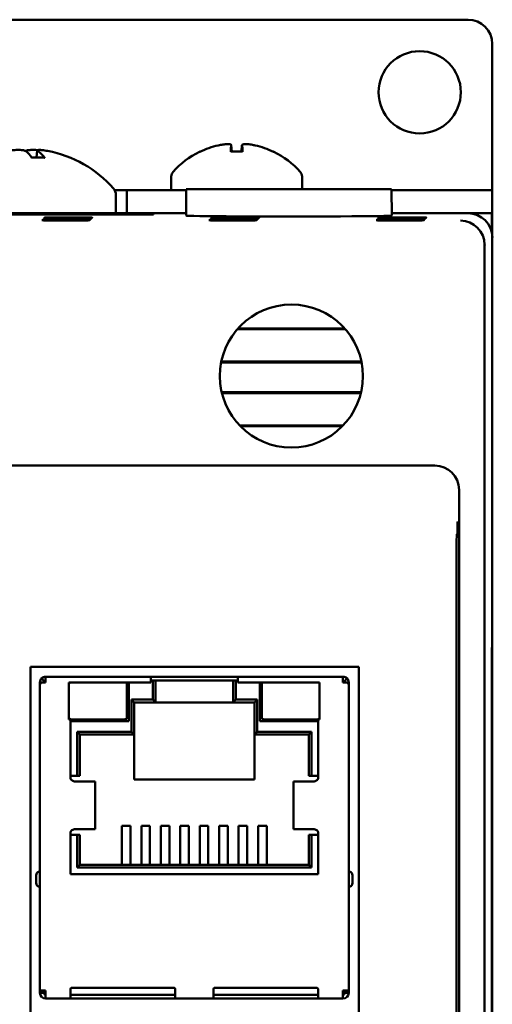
# Model space of a CAD drawing. Header units: inches. Extents: x 1 to 24, y 0.4 to 18.8.
# Tile 17 of 29: x 11.2 to 12.1, y 10.2 to 12.3. Entities that reach past the tile are written whole.
import ezdxf

# ---------------------------------------------------------------- set-up
doc = ezdxf.new("R2010")
doc.units = ezdxf.units.IN
doc.header["$LTSCALE"] = 0.8
doc.header["$MEASUREMENT"] = 0
doc.layers.add('Visible (ANSI)', color=7, linetype='Continuous', lineweight=50)

msp = doc.modelspace()

# ---------------------------------------------------------------- linework, layer by layer
at = {"layer": 'Visible (ANSI)'}
for p, q in [((9.3947, 12.2646), (12.0947, 12.2646)), ((12.1447, 12.2146), (12.1447, 11.9125)), ((11.2048, 11.9946), (11.2035, 11.9795)), ((11.6288, 11.9923), (11.6045, 11.9923)), ((11.6056, 12.0053), (11.6068, 11.9923)), ((11.6277, 12.0053), (11.6266, 11.9923)), ((11.2196, 11.9795), (11.1937, 11.9795)), ((11.4817, 11.9405), (11.4817, 11.9124)), ((11.7517, 11.9405), (11.7517, 11.9146)), ((11.3646, 11.9124), (11.3901, 11.9124)), ((11.3901, 11.9124), (11.3901, 11.8646)), ((11.5126, 11.9124), (11.3901, 11.9124)), ((11.5127, 11.9146), (11.5122, 11.8597)), ((11.5127, 11.9146), (11.9367, 11.9146)), ((11.9367, 11.9146), (11.9371, 11.8597)), ((12.0947, 11.9124), (11.9367, 11.9124)), ((12.0947, 11.9124), (12.1447, 11.9124)), ((12.1447, 11.9125), (12.1447, 11.9124)), ((12.1447, 11.8646), (12.1447, 11.9124)), ((11.3672, 11.9027), (11.3672, 11.8646)), ((11.5122, 11.8646), (10.9521, 11.8646)), ((12.0947, 11.8646), (11.9371, 11.8646)), ((12.0947, 11.8646), (12.144, 11.8646)), ((12.144, 11.8646), (12.144, 11.8226)), ((12.144, 11.8646), (12.1447, 11.8646)), ((12.1447, 11.8146), (12.1447, 11.8646)), ((11.1141, 11.8631), (11.4452, 11.8631)), ((11.4452, 11.862), (11.1141, 11.862)), ((11.4452, 11.8631), (11.4452, 11.862)), ((11.4452, 11.8631), (11.4452, 11.862)), ((12.1447, 10.9946), (12.1447, 11.8146)), ((12.1289, 11.7988), (12.1289, 8.4304)), ((11.8413, 11.6251), (11.6181, 11.6251)), ((11.8399, 11.6267), (11.6195, 11.6267)), ((11.5846, 11.5564), (11.8747, 11.5564)), ((11.5849, 11.558), (11.8744, 11.558)), ((11.8736, 11.4946), (11.5857, 11.4946)), ((11.8732, 11.493), (11.5861, 11.493)), ((11.6228, 11.426), (11.8365, 11.426)), ((11.6244, 11.4244), (11.8349, 11.4244)), ((12.026, 11.3431), (9.4634, 11.3431)), ((12.076, 8.9361), (12.076, 11.2931)), ((12.0728, 11.2025), (12.0715, 11.2011)), ((12.0704, 11.0761), (12.0704, 9.0156)), ((12.1437, 10.9408), (12.1442, 10.9942)), ((12.1438, 10.9388), (12.1442, 10.9892)), ((12.1442, 10.9942), (12.1447, 10.9946)), ((12.1447, 10.9896), (12.1442, 10.9896)), ((12.1447, 10.9896), (12.1442, 10.9892)), ((12.1442, 10.9892), (12.1442, 10.9892)), ((12.1447, 10.9896), (12.1447, 10.9946)), ((12.1447, 9.2396), (12.1447, 10.9896)), ((12.1437, 9.2885), (12.1437, 10.9408)), ((12.1437, 10.9388), (12.1438, 10.9388)), ((12.1438, 10.9388), (12.1438, 9.2905)), ((11.1909, 9.5323), (11.1909, 10.9268)), ((11.1909, 10.9268), (11.8687, 10.9268)), ((11.8687, 10.9268), (11.8687, 9.5323)), ((11.2104, 10.8899), (11.2104, 10.895)), ((11.2138, 10.895), (11.2104, 10.895)), ((11.2104, 10.2584), (11.2104, 10.8899)), ((11.2194, 10.8978), (11.2138, 10.9034)), ((11.2222, 10.895), (11.2138, 10.895)), ((11.4395, 10.9068), (11.2222, 10.9068)), ((11.2222, 10.9068), (11.2222, 10.895)), ((11.2704, 10.895), (11.2704, 10.8186)), ((11.4395, 10.895), (11.2704, 10.895)), ((11.3901, 10.8226), (11.3901, 10.8911)), ((11.394, 10.895), (11.394, 10.8147)), ((11.619, 10.9068), (11.4395, 10.9068)), ((11.4395, 10.9068), (11.4395, 10.895)), ((11.4395, 10.8989), (11.4418, 10.8989)), ((11.4493, 10.8989), (11.4418, 10.8989)), ((11.4434, 10.8596), (11.4434, 10.895)), ((11.4493, 10.8989), (11.4493, 10.895)), ((11.6092, 10.8989), (11.4493, 10.8989)), ((11.4493, 10.895), (11.4493, 10.8537)), ((11.6167, 10.8989), (11.6092, 10.8989)), ((11.6092, 10.895), (11.6092, 10.8989)), ((11.6092, 10.8537), (11.6092, 10.895)), ((11.6151, 10.895), (11.6151, 10.8596)), ((11.6167, 10.8989), (11.619, 10.8989)), ((11.619, 10.895), (11.619, 10.9068)), ((11.8363, 10.9068), (11.619, 10.9068)), ((11.7881, 10.895), (11.619, 10.895)), ((11.6645, 10.895), (11.6645, 10.8147)), ((11.6684, 10.8911), (11.6684, 10.8226)), ((11.7881, 10.8186), (11.7881, 10.895)), ((11.8363, 10.9068), (11.8363, 10.895)), ((11.8447, 10.895), (11.8363, 10.895)), ((11.8391, 10.8978), (11.8447, 10.9034)), ((11.8447, 10.895), (11.8482, 10.895)), ((11.8482, 10.895), (11.8482, 10.8899)), ((11.8482, 10.8899), (11.8482, 10.2584)), ((11.3993, 10.793), (11.3993, 10.8596)), ((11.3993, 10.8596), (11.4434, 10.8596)), ((11.4052, 10.8537), (11.3993, 10.8596)), ((11.4493, 10.8537), (11.4052, 10.8537)), ((11.4052, 10.8537), (11.4052, 10.7871)), ((11.4434, 10.8596), (11.4493, 10.8537)), ((11.6092, 10.8537), (11.4493, 10.8537)), ((11.6151, 10.8596), (11.6092, 10.8537)), ((11.6533, 10.8537), (11.6092, 10.8537)), ((11.6151, 10.8596), (11.6592, 10.8596)), ((11.6592, 10.8596), (11.6533, 10.8537)), ((11.6533, 10.7871), (11.6533, 10.8537)), ((11.6592, 10.8596), (11.6592, 10.793)), ((11.2704, 10.8186), (11.2733, 10.8186)), ((11.2733, 10.8186), (11.2733, 10.6981)), ((11.394, 10.8147), (11.2733, 10.8147)), ((11.2743, 10.8186), (11.3861, 10.8186)), ((11.6645, 10.8147), (11.7852, 10.8147)), ((11.6724, 10.8186), (11.7842, 10.8186)), ((11.7852, 10.8186), (11.7881, 10.8186)), ((11.7852, 10.6981), (11.7852, 10.8186)), ((11.2871, 10.7021), (11.2871, 10.793)), ((11.2871, 10.793), (11.3993, 10.793)), ((11.293, 10.7871), (11.2871, 10.793)), ((11.293, 10.7871), (11.293, 10.7021)), ((11.4052, 10.7871), (11.293, 10.7871)), ((11.4052, 10.7871), (11.3993, 10.793)), ((11.4052, 10.7871), (11.4052, 10.6942)), ((11.6592, 10.793), (11.6533, 10.7871)), ((11.7655, 10.7871), (11.6533, 10.7871)), ((11.6533, 10.6942), (11.6533, 10.7871)), ((11.6592, 10.793), (11.7714, 10.793)), ((11.7655, 10.7871), (11.7714, 10.793)), ((11.7655, 10.7021), (11.7655, 10.7871)), ((11.7714, 10.793), (11.7714, 10.7021)), ((11.2733, 10.7021), (11.2871, 10.7021)), ((11.2926, 10.6903), (11.2836, 10.6903)), ((11.2871, 10.7021), (11.293, 10.7021)), ((11.3242, 10.6903), (11.2926, 10.6903)), ((11.3246, 10.6903), (11.3242, 10.6903)), ((11.3246, 10.6903), (11.3246, 10.5918)), ((11.4052, 10.6942), (11.6533, 10.6942)), ((11.7343, 10.6903), (11.7339, 10.6903)), ((11.7339, 10.6903), (11.7339, 10.5918)), ((11.7659, 10.6903), (11.7343, 10.6903)), ((11.7655, 10.7021), (11.7714, 10.7021)), ((11.7749, 10.6903), (11.7659, 10.6903)), ((11.7714, 10.7021), (11.7852, 10.7021)), ((11.2733, 10.584), (11.2733, 10.4985)), ((11.2836, 10.5918), (11.2926, 10.5918)), ((11.3242, 10.5918), (11.2926, 10.5918)), ((11.3246, 10.5918), (11.3242, 10.5918)), ((11.3798, 10.5552), (11.3798, 10.5987)), ((11.3798, 10.5987), (11.3976, 10.5987)), ((11.3976, 10.5552), (11.3976, 10.5987)), ((11.42, 10.5552), (11.42, 10.5987)), ((11.42, 10.5987), (11.4377, 10.5987)), ((11.4377, 10.5552), (11.4377, 10.5987)), ((11.4602, 10.5552), (11.4602, 10.5987)), ((11.4602, 10.5987), (11.4779, 10.5987)), ((11.4779, 10.5552), (11.4779, 10.5987)), ((11.5003, 10.5987), (11.518, 10.5987)), ((11.5003, 10.5552), (11.5003, 10.5987)), ((11.518, 10.5552), (11.518, 10.5987)), ((11.5582, 10.5987), (11.5405, 10.5987)), ((11.5405, 10.5552), (11.5405, 10.5987)), ((11.5582, 10.5552), (11.5582, 10.5987)), ((11.5983, 10.5987), (11.5806, 10.5987)), ((11.5806, 10.5552), (11.5806, 10.5987)), ((11.5983, 10.5552), (11.5983, 10.5987)), ((11.6385, 10.5987), (11.6208, 10.5987)), ((11.6208, 10.5552), (11.6208, 10.5987)), ((11.6385, 10.5552), (11.6385, 10.5987)), ((11.6787, 10.5987), (11.6609, 10.5987)), ((11.6609, 10.5552), (11.6609, 10.5987)), ((11.6787, 10.5552), (11.6787, 10.5987)), ((11.7343, 10.5918), (11.7339, 10.5918)), ((11.7659, 10.5918), (11.7343, 10.5918)), ((11.7659, 10.5918), (11.7749, 10.5918)), ((11.7852, 10.4985), (11.7852, 10.584)), ((11.2871, 10.58), (11.2733, 10.58)), ((11.2871, 10.5123), (11.2871, 10.58)), ((11.293, 10.58), (11.2871, 10.58)), ((11.293, 10.58), (11.293, 10.5182)), ((11.7714, 10.58), (11.7655, 10.58)), ((11.7655, 10.5182), (11.7655, 10.58)), ((11.7852, 10.58), (11.7714, 10.58)), ((11.7714, 10.58), (11.7714, 10.5123)), ((11.3798, 10.5552), (11.3798, 10.5328)), ((11.3976, 10.5552), (11.3976, 10.5328)), ((11.42, 10.5552), (11.42, 10.5328)), ((11.4377, 10.5552), (11.4377, 10.5328)), ((11.4602, 10.5552), (11.4602, 10.5328)), ((11.4779, 10.5552), (11.4779, 10.5328)), ((11.5003, 10.5552), (11.5003, 10.5328)), ((11.518, 10.5552), (11.518, 10.5328)), ((11.5405, 10.5552), (11.5405, 10.5328)), ((11.5582, 10.5552), (11.5582, 10.5328)), ((11.5806, 10.5552), (11.5806, 10.5328)), ((11.5983, 10.5552), (11.5983, 10.5328)), ((11.6208, 10.5552), (11.6208, 10.5328)), ((11.6385, 10.5552), (11.6385, 10.5328)), ((11.6609, 10.5552), (11.6609, 10.5328)), ((11.6787, 10.5552), (11.6787, 10.5328)), ((11.3798, 10.5182), (11.3798, 10.5328)), ((11.3976, 10.5182), (11.3976, 10.5328)), ((11.42, 10.5182), (11.42, 10.5328)), ((11.4377, 10.5182), (11.4377, 10.5328)), ((11.4602, 10.5182), (11.4602, 10.5328)), ((11.4779, 10.5182), (11.4779, 10.5328)), ((11.5003, 10.5182), (11.5003, 10.5328)), ((11.518, 10.5182), (11.518, 10.5328)), ((11.5405, 10.5182), (11.5405, 10.5328)), ((11.5582, 10.5182), (11.5582, 10.5328)), ((11.5806, 10.5182), (11.5806, 10.5328)), ((11.5983, 10.5182), (11.5983, 10.5328)), ((11.6208, 10.5182), (11.6208, 10.5328)), ((11.6385, 10.5182), (11.6385, 10.5328)), ((11.6609, 10.5182), (11.6609, 10.5328)), ((11.6787, 10.5182), (11.6787, 10.5328)), ((11.293, 10.5182), (11.2871, 10.5123)), ((11.7714, 10.5123), (11.2871, 10.5123)), ((11.293, 10.5182), (11.7655, 10.5182)), ((11.7655, 10.5182), (11.7714, 10.5123)), ((11.2025, 10.4962), (11.2025, 10.4804)), ((11.2733, 10.4985), (11.7852, 10.4985)), ((11.856, 10.4804), (11.856, 10.4962)), ((11.2104, 10.2533), (11.2104, 10.2584)), ((11.2222, 10.2584), (11.2104, 10.2584)), ((11.2182, 10.2533), (11.2182, 10.2584)), ((11.2194, 10.2584), (11.2194, 10.2533)), ((11.2222, 10.2584), (11.2222, 10.2533)), ((11.2733, 10.2599), (11.2733, 10.2533)), ((11.4859, 10.2639), (11.2773, 10.2639)), ((11.4899, 10.2533), (11.4899, 10.2599)), ((11.5686, 10.2533), (11.5686, 10.2599)), ((11.5726, 10.2639), (11.7812, 10.2639)), ((11.7852, 10.2599), (11.7852, 10.2533)), ((11.8363, 10.2584), (11.8482, 10.2584)), ((11.8363, 10.2584), (11.8363, 10.2533)), ((11.8391, 10.2533), (11.8391, 10.2584)), ((11.8403, 10.2584), (11.8403, 10.2533)), ((11.8482, 10.2584), (11.8482, 10.2533)), ((11.2182, 10.2533), (11.2104, 10.2533)), ((11.2222, 10.2533), (11.2194, 10.2533)), ((11.2222, 10.2415), (11.2222, 10.2533)), ((11.2733, 10.2415), (11.2222, 10.2415)), ((11.2733, 10.2415), (11.2733, 10.2533)), ((11.2733, 10.2493), (11.4899, 10.2493)), ((11.2733, 10.2415), (11.2773, 10.2415)), ((11.2773, 10.2415), (11.4859, 10.2415)), ((11.4859, 10.2415), (11.4899, 10.2415)), ((11.4899, 10.2533), (11.4899, 10.2415)), ((11.5686, 10.2415), (11.4899, 10.2415)), ((11.5686, 10.2533), (11.5686, 10.2415)), ((11.5686, 10.2493), (11.7852, 10.2493)), ((11.5726, 10.2415), (11.5686, 10.2415)), ((11.7812, 10.2415), (11.5726, 10.2415)), ((11.7852, 10.2415), (11.7812, 10.2415)), ((11.7852, 10.2415), (11.7852, 10.2533)), ((11.8363, 10.2415), (11.7852, 10.2415)), ((11.8363, 10.2533), (11.8391, 10.2533)), ((11.8363, 10.2533), (11.8363, 10.2415)), ((11.8403, 10.2533), (11.8482, 10.2533))]:
    msp.add_line(p, q, dxfattribs=at)
for centre, radius in [((11.9947, 12.1146), 0.085), ((11.7297, 11.5281), 0.1478)]:
    msp.add_circle(centre, radius, dxfattribs=at)
for centre, radius, start, end in [((12.0947, 12.2146), 0.05, 0, 90), ((11.1807, 11.7552), 0.2425, 41.5409, 79.1734), ((11.6167, 11.8339), 0.1755, 115.9738, 138.3884), ((11.5423, 11.9867), 0.0056, 93.0312, 115.9738), ((11.6911, 11.9867), 0.0056, 64.0262, 86.9688), ((11.6167, 11.8339), 0.1755, 41.6116, 64.0262), ((11.4967, 11.9405), 0.015, 138.3884, 180), ((11.7367, 11.9405), 0.015, 0, 41.6116), ((11.3472, 11.9027), 0.02, 0, 41.5409), ((11.2222, 10.895), 0.0118, 90, 135), ((11.2261, 10.8911), 0.00787, 120, 150), ((11.2222, 10.895), 0.00394, 90, 135), ((11.2743, 10.8911), 0.00394, 90, 180), ((11.3861, 10.8911), 0.00394, 0, 90), ((11.6724, 10.8911), 0.00394, 90, 180), ((11.7842, 10.8911), 0.00394, 0, 90), ((11.8363, 10.895), 0.0118, 45, 90), ((11.8363, 10.895), 0.00394, 45, 90), ((11.8324, 10.8911), 0.00787, 30, 60), ((11.2743, 10.8226), 0.00394, 180, 270), ((11.3861, 10.8226), 0.00394, 270, 0), ((11.6724, 10.8226), 0.00394, 180, 270), ((11.7842, 10.8226), 0.00394, 270, 0), ((11.2104, 10.4962), 0.00787, 90, 180), ((11.8482, 10.4962), 0.00787, 0, 90), ((11.2104, 10.4804), 0.00787, 180, 270), ((11.8482, 10.4804), 0.00787, 270, 0), ((11.2773, 10.2599), 0.00394, 90, 180), ((11.4859, 10.2599), 0.00394, 0, 90), ((11.5726, 10.2599), 0.00394, 90, 180), ((11.7812, 10.2599), 0.00394, 0, 90), ((11.2222, 10.2533), 0.0118, 180, 270), ((11.2222, 10.2533), 0.00394, 180, 270), ((11.8363, 10.2533), 0.0118, 270, 0), ((11.8363, 10.2533), 0.00394, 270, 0)]:
    msp.add_arc(centre, radius, start, end, dxfattribs=at)
for centre, major_axis, ratio, start_param, end_param in [((11.1899, 11.756), (-0.0218, 0.2413), 0.24677, 5.8685, 6.067399), ((11.1716, 11.756), (0.0223, 0.2412), 0.325805, 5.920934, 6.119834), ((11.6163, 11.8345), (0.1419, 0.103), 0.994184, 1.162703, 1.391464), ((11.623, 11.8345), (-0.0153, 0.1747), 0.063267, 0.217042, 0.445804), ((11.6104, 11.8345), (0.0153, 0.1747), 0.063267, 5.837382, 6.066143), ((11.6171, 11.8345), (0.1419, -0.103), 0.994184, 1.750128, 1.978889), ((12.0947, 11.8146), (0.0354, 0.0354), 0.999924, 5.497825, 7.068545), ((11.7247, 11.8597), (-0.2125, 0), 0.008727, 6.283109, 9.424854), ((12.0793, 11.7993), (-0.0192, 0.0463), 0.987735, 4.324034, 5.886104), ((12.0789, 11.7988), (0.0354, 0.0354), 0.999924, 5.497825, 5.506476), ((12.026, 11.2931), (0.0354, 0.0354), 0.999924, 5.497825, 7.068545), ((12.0715, 11.0761), (0, 0.125), 0.008727, 0.008727, 1.570796), ((11.4418, 10.895), (0, 0.00394), 0.414214, 4.712389, 6.283185), ((11.6167, 10.895), (0, 0.00394), 0.414214, 0, 1.570796)]:
    msp.add_ellipse(centre, major_axis=major_axis, ratio=ratio, start_param=start_param, end_param=end_param, dxfattribs=at)
for centre in [(11.2639, 11.8501), (11.2656, 11.8519), (11.2673, 11.8536), (11.2691, 11.8554), (11.6089, 11.8501), (11.6106, 11.8519), (11.6123, 11.8536), (11.6141, 11.8554), (11.9539, 11.8501), (11.9556, 11.8519), (11.9573, 11.8536), (11.9591, 11.8554)]:
    msp.add_ellipse(centre, major_axis=(-0.0494, 0), ratio=0.008727, dxfattribs=at)
for points, knots in [([(11.5786, 12.0049), (11.5817, 12.0056), (11.5851, 12.0062), (11.5915, 12.0071), (11.5945, 12.0074), (11.5993, 12.0075), (11.6014, 12.0074), (11.6044, 12.0067), (11.6053, 12.0062), (11.6056, 12.0054), (11.6057, 12.0051), (11.6056, 12.0049)], [0, 0, 0, 0, 0.0245201, 0.0245201, 0.0490401, 0.0490401, 0.0733788, 0.0733788, 0.0977174, 0.0977174, 0.1059587, 0.1059587, 0.1059587, 0.1059587]), ([(11.6277, 12.0049), (11.6276, 12.0056), (11.628, 12.0062), (11.6303, 12.0071), (11.6321, 12.0074), (11.6363, 12.0075), (11.639, 12.0074), (11.6451, 12.0067), (11.6484, 12.0062), (11.6526, 12.0054), (11.6537, 12.0051), (11.6548, 12.0049)], [0, 0, 0, 0, 0.0245201, 0.0245201, 0.0490401, 0.0490401, 0.0733788, 0.0733788, 0.0977174, 0.0977174, 0.1059587, 0.1059587, 0.1059587, 0.1059587]), ([(11.1403, 11.9929), (11.144, 11.9936), (11.1483, 11.9943), (11.1567, 11.9952), (11.1608, 11.9955), (11.168, 11.9956), (11.1715, 11.9954), (11.1771, 11.9947), (11.1793, 11.9941), (11.1809, 11.9932), (11.1812, 11.993), (11.1814, 11.9929)], [0, 0, 0, 0, 0.030458, 0.030458, 0.060916, 0.060916, 0.0912553, 0.0912553, 0.1215946, 0.1215946, 0.1282974, 0.1282974, 0.1282974, 0.1282974]), ([(11.2053, 11.9951), (11.2024, 11.9954), (11.1995, 11.9955), (11.1933, 11.9956), (11.1898, 11.9954), (11.1842, 11.9947), (11.1821, 11.9941), (11.1807, 11.9933), (11.1807, 11.9933), (11.1807, 11.9933)], [0.03899714, 0.03899714, 0.03899714, 0.03899714, 0.06091597, 0.06091597, 0.0912553, 0.0912553, 0.12159464, 0.12159464, 0.12200406, 0.12200406, 0.12200406, 0.12200406]), ([(11.2064, 11.9929), (11.2052, 11.9936), (11.2046, 11.9943), (11.2052, 11.9952), (11.2063, 11.9955), (11.2098, 11.9956), (11.2124, 11.9954), (11.2187, 11.9947), (11.2224, 11.9941), (11.2261, 11.9933), (11.2262, 11.9933), (11.2262, 11.9933)], [0, 0, 0, 0, 0.030458, 0.030458, 0.060916, 0.060916, 0.0912553, 0.0912553, 0.1215946, 0.1215946, 0.1220041, 0.1220041, 0.1220041, 0.1220041]), ([(11.6044, 11.9917), (11.6044, 11.9918), (11.6044, 11.9918), (11.6044, 11.9921), (11.6044, 11.9923), (11.6045, 11.9923)], [0.015061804, 0.015061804, 0.015061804, 0.015061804, 0.015911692, 0.015911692, 0.021209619, 0.021209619, 0.021209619, 0.021209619]), ([(11.6288, 11.9923), (11.6289, 11.9923), (11.6289, 11.9921), (11.6289, 11.9918), (11.629, 11.9918), (11.629, 11.9917)], [0.063402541, 0.063402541, 0.063402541, 0.063402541, 0.068700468, 0.068700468, 0.069550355, 0.069550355, 0.069550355, 0.069550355]), ([(11.2196, 11.9795), (11.2199, 11.9795), (11.2201, 11.9793), (11.2203, 11.979), (11.2203, 11.979), (11.2203, 11.979)], [0.070224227, 0.070224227, 0.070224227, 0.070224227, 0.076097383, 0.076097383, 0.076126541, 0.076126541, 0.076126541, 0.076126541]), ([(12.0728, 11.2025), (12.0728, 11.2025), (12.0729, 11.2032), (12.073, 11.2072), (12.073, 11.2103), (12.0731, 11.2177), (12.0731, 11.2227), (12.0732, 11.2277), (12.0732, 11.2278), (12.0732, 11.2278)], [0, 0, 0, 0, 0.0302867, 0.0302867, 0.0656682, 0.0656682, 0.1146511, 0.1146511, 0.1151055, 0.1151055, 0.1151055, 0.1151055]), ([(11.2194, 10.8978), (11.219, 10.8974), (11.2187, 10.897), (11.2183, 10.896), (11.2182, 10.8955), (11.2182, 10.895)], [-0.01526468, -0.01526468, -0.01526468, -0.01526468, -0.00763234, -0.00763234, 0, 0, 0, 0]), ([(11.8403, 10.895), (11.8403, 10.8955), (11.8402, 10.896), (11.8398, 10.897), (11.8395, 10.8974), (11.8391, 10.8978)], [-0.01526468, -0.01526468, -0.01526468, -0.01526468, -0.00763234, -0.00763234, 0, 0, 0, 0]), ([(11.2733, 10.6981), (11.2733, 10.6961), (11.2745, 10.694), (11.2785, 10.6911), (11.2811, 10.6903), (11.2836, 10.6903)], [0, 0, 0, 0, 0.5, 0.5, 1, 1, 1, 1]), ([(11.7749, 10.6903), (11.7774, 10.6903), (11.7801, 10.6911), (11.784, 10.694), (11.7852, 10.6961), (11.7852, 10.6981)], [0, 0, 0, 0, 0.5, 0.5, 1, 1, 1, 1]), ([(11.2836, 10.5918), (11.2811, 10.5918), (11.2785, 10.591), (11.2745, 10.5881), (11.2733, 10.586), (11.2733, 10.584)], [0, 0, 0, 0, 0.5, 0.5, 1, 1, 1, 1]), ([(11.7852, 10.584), (11.7852, 10.586), (11.784, 10.5881), (11.7801, 10.591), (11.7774, 10.5918), (11.7749, 10.5918)], [0, 0, 0, 0, 0.5, 0.5, 1, 1, 1, 1])]:
    msp.add_open_spline(points, degree=3, knots=knots, dxfattribs=at)
for points in [[(11.2138, 10.9034), (11.2116, 10.9012), (11.2104, 10.8981), (11.2104, 10.895)], [(11.2104, 10.8899), (11.2104, 10.8916), (11.2116, 10.8933), (11.2138, 10.895)], [(11.8482, 10.895), (11.8482, 10.8981), (11.8469, 10.9012), (11.8447, 10.9034)], [(11.8447, 10.895), (11.8469, 10.8933), (11.8482, 10.8916), (11.8482, 10.8899)]]:
    msp.add_open_spline(points, degree=3, dxfattribs=at)

doc.saveas('drawing.dxf')
